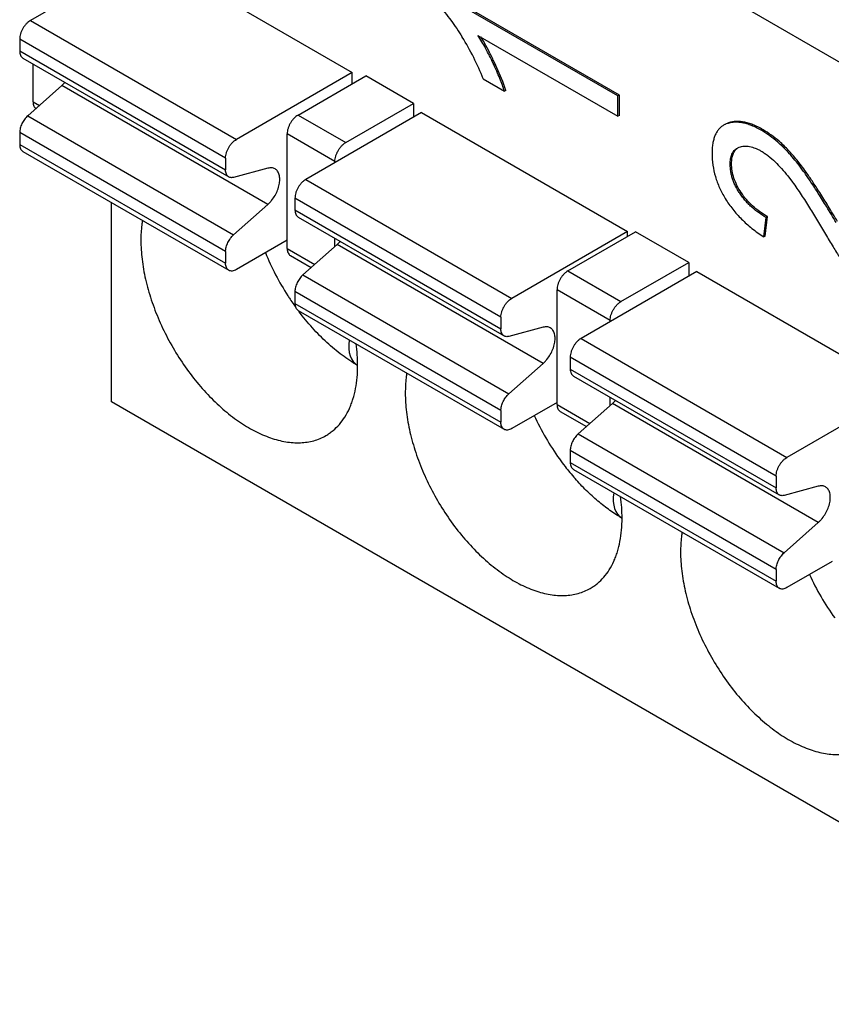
# Model space of a CAD drawing. Header units: inches. Extents: x 0.2 to 16.8, y 0.1 to 10.8.
# Tile 18 of 28: x 13.853 to 14.27, y 9.091 to 9.597. Entities that reach past the tile are written whole.
import ezdxf

# ---------------------------------------------------------------- set-up
doc = ezdxf.new("R2010")
doc.units = ezdxf.units.IN
doc.header["$LTSCALE"] = 0.935
doc.header["$MEASUREMENT"] = 0
doc.layers.get('0').update_dxf_attribs({"linetype": 'CONTINUOUS'})

msp = doc.modelspace()

# ---------------------------------------------------------------- linework, layer by layer
at = {"color": 7, "linetype": 'CONTINUOUS'}
for p, q in [((13.9178561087, 9.6307182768), (13.8583756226, 9.5963749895)), ((13.9178561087, 9.6307182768), (14.0236437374, 9.5696378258)), ((14.160175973, 9.5576148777), (14.0678758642, 9.6109078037)), ((14.1608830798, 9.5580231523), (14.068582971, 9.6113160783)), ((14.2869992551, 9.5673730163), (14.220186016, 9.6059501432)), ((13.8583756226, 9.5963749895), (13.9641632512, 9.5352945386)), ((14.0882546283, 9.5887154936), (14.160175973, 9.5471890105)), ((13.8528078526, 9.5867313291), (13.8528078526, 9.5806757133)), ((13.9585954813, 9.5256508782), (13.8528078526, 9.5867313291)), ((13.8528078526, 9.5806757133), (13.9585954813, 9.5195952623)), ((13.8544384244, 9.5770714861), (13.9602260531, 9.5159910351)), ((13.859672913, 9.5546245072), (13.859672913, 9.574049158)), ((14.0967602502, 9.574729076), (14.0960531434, 9.5743208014)), ((14.1009649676, 9.5649664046), (14.0967602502, 9.574729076)), ((14.0236437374, 9.5696378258), (13.9641632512, 9.5352945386)), ((13.9958048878, 9.5477772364), (14.0306034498, 9.56786949)), ((14.0236437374, 9.5638510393), (14.0236437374, 9.5696378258)), ((14.0551016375, 9.5537245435), (14.0306034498, 9.56786949)), ((13.8744566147, 9.5629149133), (13.8569345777, 9.5473767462)), ((13.8760772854, 9.5645676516), (13.8744566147, 9.5629149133)), ((13.9802442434, 9.5018344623), (13.8744566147, 9.5629149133)), ((14.0909508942, 9.5663069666), (14.1018613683, 9.5600073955)), ((14.1025684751, 9.5604156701), (14.1009649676, 9.5649664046)), ((14.1025684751, 9.5604156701), (14.1018613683, 9.5600073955)), ((14.1608830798, 9.5580231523), (14.160175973, 9.5576148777)), ((14.160175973, 9.5471890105), (14.160175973, 9.5576148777)), ((14.1608830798, 9.5475972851), (14.1608830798, 9.5580231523)), ((13.859672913, 9.5546245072), (13.8629645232, 9.5527239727)), ((14.0203030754, 9.5336322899), (14.0551016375, 9.5537245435)), ((14.0551016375, 9.5537245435), (14.0551016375, 9.5466522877)), ((13.8569345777, 9.5473767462), (13.9627222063, 9.4862962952)), ((13.9958048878, 9.5477772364), (14.0203030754, 9.5336322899)), ((14.059277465, 9.5490633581), (13.9997969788, 9.5147200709)), ((14.059277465, 9.5490633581), (14.1650650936, 9.4879829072)), ((14.1608830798, 9.5475972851), (14.160175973, 9.5471890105)), ((14.215179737, 9.5429415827), (14.2144726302, 9.5425333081)), ((14.2158479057, 9.5431945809), (14.2144748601, 9.5425294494)), ((14.2165550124, 9.5436028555), (14.2158479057, 9.5431945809)), ((13.8528078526, 9.5387841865), (13.8528078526, 9.5327285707)), ((13.9585954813, 9.4777037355), (13.8528078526, 9.5387841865)), ((13.9902371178, 9.4792383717), (13.9902371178, 9.538133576)), ((14.0147353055, 9.5239886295), (13.9902371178, 9.538133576)), ((14.2347391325, 9.5402279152), (14.2340320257, 9.5398196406)), ((13.8528078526, 9.5327285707), (13.9585954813, 9.4716481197)), ((14.2455917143, 9.5318870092), (14.2448846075, 9.5314787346)), ((13.8544384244, 9.5291243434), (13.9602260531, 9.4680438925)), ((13.9585954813, 9.5256508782), (13.9585954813, 9.5195952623)), ((14.0147353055, 9.5233452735), (14.0147353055, 9.5239886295)), ((14.2185615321, 9.5228668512), (14.2178544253, 9.5224585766)), ((13.9802442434, 9.5204639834), (13.9627222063, 9.5157681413)), ((14.2473879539, 9.5165272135), (14.2498090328, 9.5133456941)), ((14.2568248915, 9.5184544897), (14.2561177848, 9.5180462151)), ((13.9997969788, 9.5147200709), (14.1055846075, 9.4536396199)), ((14.2234524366, 9.5079952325), (14.2227453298, 9.5075869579)), ((13.9000392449, 9.4005646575), (13.9000392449, 9.5027950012)), ((13.9627222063, 9.4862962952), (13.9802442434, 9.5018344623)), ((13.9942292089, 9.5050764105), (13.9942292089, 9.4990207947)), ((14.1000168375, 9.4439959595), (13.9942292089, 9.5050764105)), ((13.9942292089, 9.4990207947), (14.1000168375, 9.4379403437)), ((13.9958597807, 9.4954165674), (14.1016474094, 9.4343361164)), ((14.2350979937, 9.4851634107), (14.2362893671, 9.4951910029)), ((14.2358051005, 9.4855716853), (14.2369964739, 9.4955992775)), ((14.2369964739, 9.4955992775), (14.2362893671, 9.4951910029)), ((14.1650650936, 9.4879829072), (14.1055846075, 9.4536396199)), ((14.134442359, 9.467729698), (14.1692409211, 9.4878219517)), ((14.1650650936, 9.4854108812), (14.1650650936, 9.4879829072)), ((14.1965229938, 9.4720696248), (14.1692409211, 9.4878219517)), ((13.9902371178, 9.4834887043), (13.9641632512, 9.4684339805)), ((14.015877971, 9.4812599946), (13.9983559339, 9.4657218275)), ((14.0147353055, 9.4802467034), (14.0147353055, 9.4845180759)), ((14.0174597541, 9.4828689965), (14.015877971, 9.4812599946)), ((14.1216655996, 9.4201795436), (14.015877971, 9.4812599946)), ((14.2358051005, 9.4855716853), (14.2350979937, 9.4851634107)), ((13.9585954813, 9.4777037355), (13.9585954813, 9.4716481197)), ((13.9902371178, 9.4792383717), (14.0043858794, 9.471069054)), ((13.9918676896, 9.4756341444), (14.0025672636, 9.4694563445)), ((14.1617244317, 9.4519773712), (14.1965229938, 9.4720696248)), ((14.1965229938, 9.4720696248), (14.1965229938, 9.464997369)), ((13.9983559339, 9.4657218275), (14.1041435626, 9.4046413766)), ((14.134442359, 9.467729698), (14.1617244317, 9.4519773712)), ((14.2006988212, 9.4674084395), (14.141218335, 9.4330651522)), ((14.2006988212, 9.4674084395), (14.3064864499, 9.4063279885)), ((13.9942292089, 9.4571292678), (13.9942292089, 9.451073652)), ((14.1000168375, 9.3960488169), (13.9942292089, 9.4571292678)), ((14.1288745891, 9.3991908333), (14.1288745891, 9.4580860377)), ((14.1561566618, 9.4423337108), (14.1288745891, 9.4580860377)), ((13.9942292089, 9.451073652), (14.1000168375, 9.389993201)), ((13.9958597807, 9.4474694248), (14.1016474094, 9.3863889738)), ((14.1000168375, 9.4439959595), (14.1000168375, 9.4379403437)), ((14.1561566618, 9.4416903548), (14.1561566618, 9.4423337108)), ((14.1216655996, 9.4388090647), (14.1041435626, 9.4341132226)), ((14.141218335, 9.4330651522), (14.2470059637, 9.3719847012)), ((14.1041435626, 9.4046413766), (14.1216655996, 9.4201795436)), ((14.1356505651, 9.4234214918), (14.1356505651, 9.417365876)), ((14.2414381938, 9.3623410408), (14.1356505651, 9.4234214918)), ((14.1356505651, 9.417365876), (14.2414381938, 9.356285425)), ((14.1372811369, 9.4137616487), (14.2430687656, 9.3526811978)), ((14.3064864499, 9.4063279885), (14.2470059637, 9.3719847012)), ((15.3142528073, 8.5840154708), (13.9000392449, 9.4005646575)), ((14.1288745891, 9.4002264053), (14.1055846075, 9.3867790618)), ((14.1561566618, 9.3985917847), (14.1561566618, 9.4028631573)), ((14.1588811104, 9.4012140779), (14.1572993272, 9.3996050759)), ((14.1000168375, 9.3960488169), (14.1000168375, 9.389993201)), ((14.1288745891, 9.3991908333), (14.1458072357, 9.3894141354)), ((14.1305051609, 9.395586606), (14.1439886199, 9.3878014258)), ((14.1572993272, 9.3996050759), (14.1397772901, 9.3840669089)), ((14.2630869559, 9.338524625), (14.1572993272, 9.3996050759)), ((14.1397772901, 9.3840669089), (14.2455649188, 9.3229864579)), ((14.1356505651, 9.3754743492), (14.1356505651, 9.3694187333)), ((14.2414381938, 9.3143938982), (14.1356505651, 9.3754743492)), ((14.1356505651, 9.3694187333), (14.2414381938, 9.3083382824)), ((14.1372811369, 9.3658145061), (14.2430687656, 9.3047340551)), ((14.2414381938, 9.3623410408), (14.2414381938, 9.356285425)), ((14.2630869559, 9.3571541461), (14.2455649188, 9.352458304)), ((14.2455649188, 9.3229864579), (14.2630869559, 9.338524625)), ((14.2414381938, 9.3143938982), (14.2414381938, 9.3083382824)), ((14.2702959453, 9.3185714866), (14.2470059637, 9.3051241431))]:
    msp.add_line(p, q, dxfattribs=at)
for centre, radius, start, end in [((13.9673393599, 9.5178258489), 0.132778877, 21.4153823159, 31.8159517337), ((14.0069570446, 9.5364695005), 0.0974569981, 29.6497630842, 31.8419016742), ((14.2249384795, 9.5248894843), 0.0068655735, 113.1979038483, 119.9970361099), ((14.2250865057, 9.5245548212), 0.007231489, 111.0038834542, 113.2314312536), ((14.1447307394, 9.438708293), 0.1375665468, 35.4288671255, 37.1426156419), ((14.1039969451, 9.5282794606), 0.1350288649, 202.2523906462, 212.8660592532), ((14.103692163, 9.5280210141), 0.1346326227, 212.8440650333, 213.7223582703), ((14.1028368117, 9.5274483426), 0.1336032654, 213.7217373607, 215.1405565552), ((14.1022287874, 9.5270211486), 0.132860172, 215.1408301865, 215.7108131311), ((14.2404831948, 9.4502113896), 0.1357613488, 204.6878496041, 215.6048989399), ((14.2365968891, 9.447499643), 0.1310228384, 215.6301701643, 217.7491605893), ((14.233959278, 9.4454476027), 0.1276810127, 217.7456672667, 219.4739202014), ((14.2307021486, 9.4427450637), 0.1234487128, 219.4667341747, 221.4152091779), ((14.381904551, 9.3685564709), 0.1357613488, 204.6878496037, 215.6048989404)]:
    msp.add_arc(centre, radius, start, end, dxfattribs=at)
for centre, start_param, end_param in [((14.1130373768, 9.509693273), 2.8171538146, 3.2078508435), ((14.2488909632, 9.4312531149), -3.4660314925, -3.0753344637)]:
    msp.add_ellipse(centre, major_axis=(0.0882967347, 0.0892033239), ratio=0.2528278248, start_param=start_param, end_param=end_param, dxfattribs=at)
for points, knots in [([(14.0678758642, 9.6041889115), (14.0690339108, 9.6029854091), (14.0712752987, 9.6004574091), (14.074412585, 9.5964343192), (14.0773807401, 9.5922075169), (14.0792530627, 9.5892989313), (14.0801676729, 9.5878258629)], [0, 0, 0, 0, 0.2444175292, 0.4939094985, 0.746255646, 1, 1, 1, 1]), ([(13.8583756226, 9.5963749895), (13.8579951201, 9.5961552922), (13.8572429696, 9.5956264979), (13.8562056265, 9.5946584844), (13.8552511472, 9.5935117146), (13.8544136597, 9.5922332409), (13.8537252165, 9.5908687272), (13.8532093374, 9.5894687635), (13.8528897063, 9.5880864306), (13.8528078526, 9.5871706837), (13.8528078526, 9.5867313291)], [0, 0, 0, 0, 0.1139633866, 0.2373507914, 0.3670695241, 0.5000060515, 0.6329417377, 0.7626580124, 0.886041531, 1, 1, 1, 1]), ([(14.0960531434, 9.5743208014), (14.0948278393, 9.576937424), (14.0924000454, 9.5818313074), (14.0896515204, 9.5865571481), (14.0882546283, 9.5887154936)], [0, 0, 0, 0, 0.5291524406, 1, 1, 1, 1]), ([(14.0967602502, 9.574729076), (14.0959393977, 9.5764819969), (14.094305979, 9.5798354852), (14.0925414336, 9.583122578), (14.0916535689, 9.5846811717)], [0, 0, 0, 0, 0.5190183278, 1, 1, 1, 1]), ([(13.8528078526, 9.5806757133), (13.8528078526, 9.580277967), (13.8528702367, 9.5795198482), (13.8531755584, 9.5784771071), (13.8536922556, 9.5776294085), (13.8541786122, 9.5772209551), (13.8544382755, 9.5770712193)], [0, 0, 0, 0, 0.2888703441, 0.5488960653, 0.7823063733, 1, 1, 1, 1]), ([(14.1018613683, 9.5600073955), (14.1015294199, 9.5610576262), (14.1007704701, 9.5632578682), (14.099437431, 9.5666849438), (14.0978514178, 9.5704129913), (14.096678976, 9.572984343), (14.0960531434, 9.5743208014)], [0, 0, 0, 0, 0.2137771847, 0.4515551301, 0.7135772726, 1, 1, 1, 1]), ([(13.859672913, 9.5546245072), (13.859672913, 9.5542264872), (13.8597349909, 9.5534682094), (13.8600402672, 9.5524253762), (13.8605575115, 9.5515783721), (13.8610436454, 9.551169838), (13.8613034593, 9.5510202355)], [0, 0, 0, 0, 0.2890621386, 0.5489970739, 0.782265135, 1, 1, 1, 1]), ([(13.8569345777, 9.5473767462), (13.8566347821, 9.5471108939), (13.8560535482, 9.5465304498), (13.8549913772, 9.5452328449), (13.8538975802, 9.5434189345), (13.8531690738, 9.5414583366), (13.852864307, 9.5399009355), (13.8528078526, 9.5391472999), (13.8528078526, 9.5387841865)], [0, 0, 0, 0, 0.122949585, 0.251454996, 0.513896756, 0.7689112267, 0.8885814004, 1, 1, 1, 1]), ([(13.9958048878, 9.5477772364), (13.9954243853, 9.547557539), (13.9946722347, 9.5470287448), (13.9936348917, 9.5460607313), (13.9926804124, 9.5449139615), (13.9918429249, 9.5436354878), (13.9911544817, 9.5422709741), (13.9906386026, 9.5408710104), (13.9903189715, 9.5394886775), (13.9902371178, 9.5385729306), (13.9902371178, 9.538133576)], [0, 0, 0, 0, 0.1139633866, 0.2373507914, 0.3670695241, 0.5000060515, 0.6329417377, 0.7626580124, 0.886041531, 1, 1, 1, 1]), ([(14.2144726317, 9.542533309), (14.2139800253, 9.5422488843), (14.2130392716, 9.5415902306), (14.2118128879, 9.5403515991), (14.2107808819, 9.538873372), (14.2099426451, 9.5371608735), (14.2092954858, 9.5352170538), (14.2088370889, 9.533043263), (14.2085658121, 9.5306401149), (14.2085115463, 9.5289603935), (14.2085115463, 9.5280847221)], [0, 0, 0, 0, 0.104240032, 0.2091466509, 0.3178477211, 0.4331398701, 0.5573542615, 0.6923412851, 0.8395279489, 1, 1, 1, 1]), ([(14.2340320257, 9.5398196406), (14.2331639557, 9.5403208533), (14.2314623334, 9.5412374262), (14.228913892, 9.5423834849), (14.2264698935, 9.5432459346), (14.2241302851, 9.5438235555), (14.2218950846, 9.5441146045), (14.2197647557, 9.5441165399), (14.2177417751, 9.5438268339), (14.2164609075, 9.5434359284), (14.2158479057, 9.5431945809)], [0, 0, 0, 0, 0.1572832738, 0.3030152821, 0.4380327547, 0.5634002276, 0.6804598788, 0.7908722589, 0.8966272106, 1, 1, 1, 1]), ([(14.2347391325, 9.5402279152), (14.2338710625, 9.5407291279), (14.2321694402, 9.5416457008), (14.2296209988, 9.5427917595), (14.2271770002, 9.5436542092), (14.2248373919, 9.5442318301), (14.2226021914, 9.544522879), (14.2204718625, 9.5445248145), (14.2184488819, 9.5442351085), (14.2171680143, 9.543844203), (14.2165550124, 9.5436028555)], [0, 0, 0, 0, 0.1572832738, 0.3030152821, 0.4380327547, 0.5634002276, 0.6804598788, 0.7908722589, 0.8966272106, 1, 1, 1, 1]), ([(14.2448846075, 9.5314787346), (14.2440208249, 9.5323164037), (14.2406589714, 9.5354093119), (14.236946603, 9.5381368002), (14.2340320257, 9.5398196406)], [0, 0, 0, 0, 0.2633641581, 1, 1, 1, 1]), ([(14.2455917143, 9.5318870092), (14.2447279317, 9.5327246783), (14.2413660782, 9.5358175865), (14.2376537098, 9.5385450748), (14.2347391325, 9.5402279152)], [0, 0, 0, 0, 0.2633641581, 1, 1, 1, 1]), ([(13.8528078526, 9.5327285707), (13.8528078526, 9.5323304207), (13.8528696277, 9.5315720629), (13.8531749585, 9.5305290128), (13.8536932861, 9.5296829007), (13.8541789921, 9.5292743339), (13.8544385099, 9.5291244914)], [0, 0, 0, 0, 0.2891666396, 0.5490776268, 0.7823567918, 1, 1, 1, 1]), ([(13.9585954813, 9.5256508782), (13.9585954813, 9.5260902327), (13.958677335, 9.5270059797), (13.9589969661, 9.5283883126), (13.9595128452, 9.5297882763), (13.9602012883, 9.53115279), (13.9610387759, 9.5324312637), (13.9619932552, 9.5335780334), (13.9630305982, 9.5345460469), (13.9637827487, 9.5350748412), (13.9641632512, 9.5352945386)], [0, 0, 0, 0, 0.113958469, 0.2373419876, 0.3670582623, 0.4999939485, 0.6329304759, 0.7626492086, 0.8860366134, 1, 1, 1, 1]), ([(14.0147353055, 9.5239886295), (14.0147353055, 9.524427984), (14.0148171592, 9.525343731), (14.0151367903, 9.5267260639), (14.0156526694, 9.5281260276), (14.0163411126, 9.5294905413), (14.0171786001, 9.530769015), (14.0181330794, 9.5319157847), (14.0191704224, 9.5328837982), (14.0199225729, 9.5334125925), (14.0203030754, 9.5336322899)], [0, 0, 0, 0, 0.113958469, 0.2373419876, 0.3670582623, 0.4999939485, 0.6329304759, 0.7626492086, 0.8860366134, 1, 1, 1, 1]), ([(14.2224945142, 9.5313058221), (14.222888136, 9.531456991), (14.2237138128, 9.5317015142), (14.2250177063, 9.531881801), (14.2263903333, 9.5318719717), (14.2283405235, 9.531601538), (14.230321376, 9.5309694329), (14.2322884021, 9.5300736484), (14.2332829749, 9.5295366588), (14.2337812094, 9.5292489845)], [0, 0, 0, 0, 0.1067276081, 0.2169618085, 0.332032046, 0.4530274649, 0.7141864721, 0.8543759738, 1, 1, 1, 1]), ([(14.2561177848, 9.5180462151), (14.2551746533, 9.5193713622), (14.2533102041, 9.5219015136), (14.2504720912, 9.5254563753), (14.2476963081, 9.5286337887), (14.2458154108, 9.5305760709), (14.2448846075, 9.5314787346)], [0, 0, 0, 0, 0.2783124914, 0.5376489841, 0.7781358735, 1, 1, 1, 1]), ([(14.254389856, 9.5217711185), (14.2529558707, 9.5236618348), (14.2501527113, 9.5271504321), (14.2470985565, 9.5304257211), (14.2455917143, 9.5318870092)], [0, 0, 0, 0, 0.5306310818, 1, 1, 1, 1]), ([(14.2085115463, 9.5280847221), (14.2085115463, 9.5260739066), (14.2087989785, 9.5220492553), (14.2101066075, 9.5161111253), (14.2122700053, 9.5103233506), (14.2142298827, 9.5066478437), (14.2153307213, 9.5048470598)], [0, 0, 0, 0, 0.2460949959, 0.4917872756, 0.7416917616, 1, 1, 1, 1]), ([(14.2178544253, 9.5224585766), (14.2178544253, 9.5229318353), (14.2178853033, 9.5238582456), (14.218039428, 9.5252060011), (14.2183094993, 9.5264656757), (14.2187074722, 9.5276166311), (14.2192307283, 9.528642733), (14.2198749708, 9.5295318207), (14.2206357, 9.5302695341), (14.2212090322, 9.530663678), (14.2215060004, 9.5308354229)], [0, 0, 0, 0, 0.148130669, 0.2898221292, 0.424077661, 0.5505628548, 0.6699110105, 0.7833300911, 0.8926234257, 1, 1, 1, 1]), ([(14.2185615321, 9.5228668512), (14.2185615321, 9.5237466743), (14.218637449, 9.5250232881), (14.2189580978, 9.5266304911), (14.2192836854, 9.5276825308), (14.2197037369, 9.5286279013), (14.2202187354, 9.5294666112), (14.2208284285, 9.5301978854), (14.2212976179, 9.5306133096), (14.2215443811, 9.5308007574)], [0, 0, 0, 0, 0.300528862, 0.4344538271, 0.5590590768, 0.6759181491, 0.7869008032, 0.8941498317, 1, 1, 1, 1]), ([(14.2337812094, 9.5292489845), (14.2343948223, 9.5288946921), (14.2356177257, 9.5281197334), (14.2380284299, 9.5263517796), (14.2409522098, 9.5237802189), (14.2442713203, 9.5203130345), (14.246362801, 9.5178168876), (14.2473879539, 9.5165272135)], [0, 0, 0, 0, 0.1135114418, 0.2316775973, 0.4786536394, 0.7360695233, 1, 1, 1, 1]), ([(14.2227453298, 9.5075869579), (14.2223558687, 9.5081715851), (14.2216095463, 9.5093649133), (14.2206046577, 9.5112152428), (14.2197370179, 9.5131145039), (14.2190290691, 9.5150374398), (14.2184847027, 9.5169538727), (14.2179983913, 9.5194138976), (14.2178544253, 9.5212584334), (14.2178544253, 9.5224585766)], [0, 0, 0, 0, 0.132684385, 0.265668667, 0.3974419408, 0.5267198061, 0.652349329, 0.773314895, 1, 1, 1, 1]), ([(14.2234524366, 9.5079952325), (14.2226657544, 9.5091761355), (14.2212664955, 9.5115578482), (14.2197071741, 9.5152929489), (14.2187689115, 9.5190662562), (14.2185615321, 9.5216089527), (14.2185615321, 9.5228668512)], [0, 0, 0, 0, 0.2681443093, 0.5204103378, 0.7622891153, 1, 1, 1, 1]), ([(13.9602259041, 9.5159907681), (13.959966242, 9.5161405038), (13.9594798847, 9.5165489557), (13.9589631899, 9.5173966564), (13.958657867, 9.5184393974), (13.9585954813, 9.5191975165), (13.9585954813, 9.5195952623)], [0, 0, 0, 0, 0.2176929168, 0.451103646, 0.7111299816, 1, 1, 1, 1]), ([(13.9627222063, 9.5157681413), (13.9624974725, 9.5157079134), (13.9620524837, 9.515623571), (13.9613921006, 9.5156148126), (13.9607748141, 9.5157292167), (13.9603985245, 9.5158912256), (13.9602259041, 9.5159907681)], [0, 0, 0, 0, 0.2717846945, 0.5263270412, 0.7672305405, 1, 1, 1, 1]), ([(13.9839884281, 9.5201295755), (13.9837298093, 9.5202790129), (13.9831665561, 9.5205233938), (13.9822409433, 9.5206957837), (13.9812499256, 9.5206815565), (13.9805818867, 9.5205544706), (13.9802442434, 9.5204639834)], [0, 0, 0, 0, 0.2325705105, 0.4732122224, 0.7278210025, 1, 1, 1, 1]), ([(13.9802442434, 9.5018344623), (13.9806026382, 9.5021522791), (13.9813031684, 9.502834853), (13.9826171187, 9.5043445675), (13.9840543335, 9.5064543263), (13.9851629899, 9.5087527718), (13.9858127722, 9.5106449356), (13.9862721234, 9.512458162), (13.9865261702, 9.5146108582), (13.9863163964, 9.5166513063), (13.9858346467, 9.5180361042), (13.9853520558, 9.5189021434), (13.9847390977, 9.5196149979), (13.9842468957, 9.5199802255), (13.9839884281, 9.5201295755)], [0, 0, 0, 0, 0.0688554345, 0.1403772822, 0.2874452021, 0.4342824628, 0.5056942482, 0.5747293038, 0.7028977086, 0.8154272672, 0.8658272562, 0.9127757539, 0.9570902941, 1, 1, 1, 1]), ([(14.2722762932, 9.492653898), (14.2706743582, 9.4953323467), (14.2676551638, 9.5003224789), (14.2633494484, 9.5072261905), (14.2595881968, 9.5130276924), (14.257218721, 9.5164993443), (14.2561177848, 9.5180462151)], [0, 0, 0, 0, 0.3110160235, 0.5812102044, 0.810791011, 1, 1, 1, 1]), ([(14.2729834, 9.4930621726), (14.271381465, 9.4957406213), (14.2683622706, 9.5007307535), (14.2640565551, 9.5076344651), (14.2602953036, 9.513435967), (14.2579258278, 9.5169076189), (14.2568248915, 9.5184544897)], [0, 0, 0, 0, 0.3110160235, 0.5812102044, 0.810791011, 1, 1, 1, 1]), ([(13.9997969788, 9.5147200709), (13.9994164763, 9.5145003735), (13.9986643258, 9.5139715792), (13.9976269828, 9.5130035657), (13.9966725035, 9.511856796), (13.9958350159, 9.5105783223), (13.9951465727, 9.5092138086), (13.9946306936, 9.5078138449), (13.9943110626, 9.506431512), (13.9942292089, 9.505515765), (13.9942292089, 9.5050764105)], [0, 0, 0, 0, 0.1139633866, 0.2373507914, 0.3670695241, 0.5000060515, 0.6329417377, 0.7626580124, 0.886041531, 1, 1, 1, 1]), ([(14.2498090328, 9.5133456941), (14.2505850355, 9.5122850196), (14.2521044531, 9.510134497), (14.2543197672, 9.5068599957), (14.2564867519, 9.5035438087), (14.2593209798, 9.4990771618), (14.2627824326, 9.4934360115), (14.2654831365, 9.4888802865), (14.2668212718, 9.4865943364)], [0, 0, 0, 0, 0.1243194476, 0.2490444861, 0.3739635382, 0.4990343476, 0.7494372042, 1, 1, 1, 1]), ([(14.2362893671, 9.4951910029), (14.2350606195, 9.4959004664), (14.2325933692, 9.497469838), (14.2296768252, 9.4997643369), (14.2274177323, 9.5018749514), (14.2257580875, 9.5036318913), (14.2241828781, 9.505536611), (14.2232102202, 9.5068891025), (14.2227453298, 9.5075869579)], [0, 0, 0, 0, 0.2298414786, 0.4729419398, 0.5998878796, 0.7303959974, 0.8641668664, 1, 1, 1, 1]), ([(14.2369964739, 9.4955992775), (14.235588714, 9.4964121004), (14.2329077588, 9.4981427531), (14.2292599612, 9.5011112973), (14.2260844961, 9.5043788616), (14.2242720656, 9.5067648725), (14.2234524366, 9.5079952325)], [0, 0, 0, 0, 0.263394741, 0.5159288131, 0.7604560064, 1, 1, 1, 1]), ([(14.2153307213, 9.5048470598), (14.2164772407, 9.5029715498), (14.2190571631, 9.499300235), (14.2236526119, 9.4941931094), (14.2290215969, 9.4894181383), (14.2329972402, 9.4865451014), (14.2350979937, 9.4851634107)], [0, 0, 0, 0, 0.2345961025, 0.4774429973, 0.7316567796, 1, 1, 1, 1]), ([(13.9942292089, 9.4990207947), (13.9942292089, 9.4986230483), (13.994291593, 9.4978649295), (13.9945969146, 9.4968221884), (13.9951136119, 9.4959744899), (13.9955999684, 9.4955660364), (13.9958596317, 9.4954163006)], [0, 0, 0, 0, 0.2888703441, 0.5488960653, 0.7823063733, 1, 1, 1, 1]), ([(13.9158478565, 9.4937354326), (13.9157175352, 9.4929171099), (13.9152527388, 9.4895233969), (13.9150722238, 9.48609274), (13.9150722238, 9.4834966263)], [0, 0, 0, 0, 0.2419549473, 1, 1, 1, 1]), ([(13.9585954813, 9.4777037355), (13.9585954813, 9.4780668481), (13.9586519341, 9.4788204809), (13.9589566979, 9.4803778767), (13.9596852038, 9.4823384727), (13.9607790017, 9.4841523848), (13.961841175, 9.4854499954), (13.9624224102, 9.4860304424), (13.9627222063, 9.4862962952)], [0, 0, 0, 0, 0.1114183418, 0.2310878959, 0.48610144, 0.748544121, 0.8770501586, 1, 1, 1, 1]), ([(14.2668212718, 9.4865943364), (14.2680813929, 9.4844416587), (14.2705173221, 9.4803527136), (14.2741096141, 9.4745850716), (14.2774646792, 9.4694834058), (14.2796752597, 9.4663416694), (14.2807464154, 9.464888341)], [0, 0, 0, 0, 0.2900532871, 0.5534197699, 0.790060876, 1, 1, 1, 1]), ([(13.9150722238, 9.4834966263), (13.9150722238, 9.4802314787), (13.9155166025, 9.4734861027), (13.9173351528, 9.4632440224), (13.9202971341, 9.4527484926), (13.9243353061, 9.4422270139), (13.9293615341, 9.4318990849), (13.9352728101, 9.4219870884), (13.9419403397, 9.4127014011), (13.9492226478, 9.4042393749), (13.9569661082, 9.3967833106), (13.96377177, 9.3914534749), (13.9693110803, 9.3878552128), (13.9746665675, 9.3848303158), (13.9800968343, 9.3824305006), (13.9855316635, 9.3807730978), (13.9906420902, 9.3796800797), (13.9956886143, 9.3793114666), (14.0005161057, 9.3797633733), (14.0039153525, 9.3804883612), (14.007134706, 9.3816020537), (14.0091542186, 9.3826011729), (14.0101216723, 9.3831595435)], [0, 0, 0, 0, 0.0623496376, 0.1287236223, 0.1983073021, 0.2702735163, 0.3436477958, 0.4173720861, 0.4903879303, 0.5616704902, 0.6302621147, 0.6953464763, 0.7263782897, 0.7563185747, 0.8127507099, 0.8392742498, 0.8646965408, 0.9124659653, 0.935109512, 0.9571121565, 0.9786698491, 1, 1, 1, 1]), ([(13.9902371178, 9.4792383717), (13.9902371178, 9.4788403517), (13.9902991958, 9.4780820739), (13.9906044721, 9.4770392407), (13.9911217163, 9.4761922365), (13.9916078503, 9.4757837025), (13.9918676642, 9.4756341)], [0, 0, 0, 0, 0.2890621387, 0.5489970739, 0.782265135, 1, 1, 1, 1]), ([(13.9602261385, 9.4680440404), (13.9599666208, 9.4681938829), (13.9594809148, 9.4686024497), (13.9589625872, 9.4694485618), (13.9586572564, 9.4704916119), (13.9585954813, 9.4712499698), (13.9585954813, 9.4716481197)], [0, 0, 0, 0, 0.2176432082, 0.4509223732, 0.7108333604, 1, 1, 1, 1]), ([(13.9641632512, 9.4684339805), (13.9638183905, 9.4682348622), (13.9631306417, 9.4679091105), (13.9620745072, 9.4676519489), (13.9610824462, 9.4676777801), (13.9604856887, 9.4678941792), (13.9602261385, 9.4680440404)], [0, 0, 0, 0, 0.2891723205, 0.549085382, 0.7823621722, 1, 1, 1, 1]), ([(13.9983559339, 9.4657218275), (13.9980561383, 9.4654559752), (13.9974749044, 9.4648755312), (13.9964127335, 9.4635779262), (13.9953189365, 9.4617640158), (13.99459043, 9.459803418), (13.9942856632, 9.4582460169), (13.9942292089, 9.4574923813), (13.9942292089, 9.4571292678)], [0, 0, 0, 0, 0.122949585, 0.251454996, 0.513896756, 0.7689112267, 0.8885814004, 1, 1, 1, 1]), ([(14.134442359, 9.467729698), (14.1340618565, 9.4675100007), (14.133309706, 9.4669812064), (14.132272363, 9.4660131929), (14.1313178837, 9.4648664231), (14.1304803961, 9.4635879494), (14.129791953, 9.4622234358), (14.1292760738, 9.4608234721), (14.1289564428, 9.4594411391), (14.1288745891, 9.4585253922), (14.1288745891, 9.4580860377)], [0, 0, 0, 0, 0.1139633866, 0.2373507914, 0.3670695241, 0.5000060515, 0.6329417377, 0.7626580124, 0.886041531, 1, 1, 1, 1]), ([(13.9942292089, 9.451073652), (13.9942292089, 9.4506755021), (13.994290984, 9.4499171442), (13.9945963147, 9.4488740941), (13.9951146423, 9.448027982), (13.9956003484, 9.4476194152), (13.9958598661, 9.4474695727)], [0, 0, 0, 0, 0.2891666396, 0.5490776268, 0.7823567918, 1, 1, 1, 1]), ([(14.1000168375, 9.4439959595), (14.1000168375, 9.4444353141), (14.1000986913, 9.445351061), (14.1004183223, 9.4467333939), (14.1009342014, 9.4481333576), (14.1016226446, 9.4494978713), (14.1024601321, 9.450776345), (14.1034146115, 9.4519231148), (14.1044519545, 9.4528911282), (14.105204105, 9.4534199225), (14.1055846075, 9.4536396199)], [0, 0, 0, 0, 0.113958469, 0.2373419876, 0.3670582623, 0.4999939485, 0.6329304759, 0.7626492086, 0.8860366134, 1, 1, 1, 1]), ([(14.1561566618, 9.4423337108), (14.1561566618, 9.4427730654), (14.1562385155, 9.4436888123), (14.1565581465, 9.4450711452), (14.1570740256, 9.4464711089), (14.1577624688, 9.4478356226), (14.1585999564, 9.4491140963), (14.1595544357, 9.4502608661), (14.1605917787, 9.4512288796), (14.1613439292, 9.4517576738), (14.1617244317, 9.4519773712)], [0, 0, 0, 0, 0.113958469, 0.2373419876, 0.3670582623, 0.4999939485, 0.6329304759, 0.7626492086, 0.8860366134, 1, 1, 1, 1]), ([(14.0264276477, 9.4192076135), (14.023677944, 9.4207952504), (14.018211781, 9.424435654), (14.0104528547, 9.430905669), (14.0030189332, 9.4384406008), (13.9984371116, 9.4440017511), (13.9962307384, 9.4469201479)], [0, 0, 0, 0, 0.2310036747, 0.4765371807, 0.73382436, 1, 1, 1, 1]), ([(14.1016472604, 9.4343358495), (14.1013875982, 9.4344855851), (14.100901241, 9.434894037), (14.1003845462, 9.4357417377), (14.1000792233, 9.4367844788), (14.1000168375, 9.4375425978), (14.1000168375, 9.4379403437)], [0, 0, 0, 0, 0.2176929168, 0.451103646, 0.7111299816, 1, 1, 1, 1]), ([(14.1254097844, 9.4384746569), (14.1251511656, 9.4386240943), (14.1245879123, 9.4388684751), (14.1236622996, 9.439040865), (14.1226712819, 9.4390266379), (14.1220032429, 9.4388995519), (14.1216655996, 9.4388090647)], [0, 0, 0, 0, 0.2325705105, 0.4732122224, 0.7278210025, 1, 1, 1, 1]), ([(14.1216655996, 9.4201795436), (14.1220239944, 9.4204973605), (14.1227245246, 9.4211799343), (14.124038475, 9.4226896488), (14.1254756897, 9.4247994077), (14.1265843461, 9.4270978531), (14.1272341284, 9.4289900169), (14.1276934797, 9.4308032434), (14.1279475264, 9.4329559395), (14.1277377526, 9.4349963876), (14.127256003, 9.4363811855), (14.1267734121, 9.4372472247), (14.1261604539, 9.4379600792), (14.1256682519, 9.4383253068), (14.1254097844, 9.4384746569)], [0, 0, 0, 0, 0.0688554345, 0.1403772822, 0.2874452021, 0.4342824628, 0.5056942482, 0.5747293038, 0.7028977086, 0.8154272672, 0.8658272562, 0.9127757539, 0.9570902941, 1, 1, 1, 1]), ([(14.0264276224, 9.4192014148), (14.0264276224, 9.4210257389), (14.0262895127, 9.4247488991), (14.0259051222, 9.4284540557), (14.0256521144, 9.4303350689)], [0, 0, 0, 0, 0.4901097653, 1, 1, 1, 1]), ([(14.1041435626, 9.4341132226), (14.1039188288, 9.4340529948), (14.1034738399, 9.4339686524), (14.1028134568, 9.4339598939), (14.1021961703, 9.434074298), (14.1018198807, 9.4342363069), (14.1016472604, 9.4343358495)], [0, 0, 0, 0, 0.2717846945, 0.5263270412, 0.7672305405, 1, 1, 1, 1]), ([(14.141218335, 9.4330651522), (14.1408378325, 9.4328454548), (14.140085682, 9.4323166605), (14.139048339, 9.4313486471), (14.1380938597, 9.4302018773), (14.1372563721, 9.4289234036), (14.136567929, 9.4275588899), (14.1360520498, 9.4261589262), (14.1357324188, 9.4247765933), (14.1356505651, 9.4238608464), (14.1356505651, 9.4234214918)], [0, 0, 0, 0, 0.1139633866, 0.2373507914, 0.3670695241, 0.5000060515, 0.6329417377, 0.7626580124, 0.886041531, 1, 1, 1, 1]), ([(14.0101216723, 9.3831595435), (14.0107661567, 9.3835315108), (14.0120271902, 9.3843327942), (14.0144240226, 9.3861593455), (14.0171731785, 9.3888652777), (14.0199937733, 9.3926935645), (14.0219140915, 9.3963047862), (14.0232066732, 9.3994353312), (14.0243649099, 9.402822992), (14.0254752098, 9.4073667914), (14.0262610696, 9.4131561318), (14.0264276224, 9.4171530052), (14.0264276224, 9.4192014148)], [0, 0, 0, 0, 0.0539156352, 0.1080926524, 0.2181325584, 0.3320409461, 0.4513569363, 0.5134560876, 0.5773153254, 0.7106074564, 0.8515820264, 1, 1, 1, 1]), ([(14.0517014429, 9.4152952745), (14.0515711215, 9.4144769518), (14.0511063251, 9.4110832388), (14.0509258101, 9.4076525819), (14.0509258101, 9.4050564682)], [0, 0, 0, 0, 0.2419549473, 1, 1, 1, 1]), ([(14.1356505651, 9.417365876), (14.1356505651, 9.4169681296), (14.1357129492, 9.4162100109), (14.1360182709, 9.4151672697), (14.1365349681, 9.4143195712), (14.1370213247, 9.4139111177), (14.137280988, 9.413761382)], [0, 0, 0, 0, 0.2888703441, 0.5488960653, 0.7823063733, 1, 1, 1, 1]), ([(14.0509258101, 9.4050564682), (14.0509258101, 9.4017913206), (14.0513701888, 9.3950459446), (14.0531887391, 9.3848038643), (14.0561507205, 9.3743083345), (14.0601888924, 9.3637868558), (14.0652151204, 9.3534589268), (14.0711263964, 9.3435469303), (14.077793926, 9.334261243), (14.0850762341, 9.3257992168), (14.0928196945, 9.3183431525), (14.0996253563, 9.3130133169), (14.1051646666, 9.3094150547), (14.1105201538, 9.3063901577), (14.1159504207, 9.3039903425), (14.1213852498, 9.3023329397), (14.1264956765, 9.3012399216), (14.1315422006, 9.3008713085), (14.136369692, 9.3013232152), (14.1397689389, 9.3020482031), (14.1429882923, 9.3031618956), (14.1450078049, 9.3041610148), (14.1459752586, 9.3047193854)], [0, 0, 0, 0, 0.0623496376, 0.1287236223, 0.1983073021, 0.2702735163, 0.3436477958, 0.4173720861, 0.4903879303, 0.5616704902, 0.6302621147, 0.6953464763, 0.7263782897, 0.7563185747, 0.8127507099, 0.8392742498, 0.8646965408, 0.9124659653, 0.935109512, 0.9571121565, 0.9786698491, 1, 1, 1, 1]), ([(14.1000168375, 9.3960488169), (14.1000168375, 9.3964119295), (14.1000732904, 9.3971655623), (14.1003780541, 9.398722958), (14.10110656, 9.400683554), (14.102200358, 9.4024974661), (14.1032625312, 9.4037950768), (14.1038437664, 9.4043755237), (14.1041435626, 9.4046413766)], [0, 0, 0, 0, 0.1114183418, 0.2310878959, 0.48610144, 0.748544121, 0.8770501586, 1, 1, 1, 1]), ([(14.1288745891, 9.3991908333), (14.1288745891, 9.3987928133), (14.1289366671, 9.3980345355), (14.1292419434, 9.3969917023), (14.1297591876, 9.3961446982), (14.1302453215, 9.3957361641), (14.1305051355, 9.3955865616)], [0, 0, 0, 0, 0.2890621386, 0.5489970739, 0.782265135, 1, 1, 1, 1]), ([(14.1016474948, 9.3863891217), (14.101387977, 9.3865389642), (14.100902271, 9.3869475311), (14.1003839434, 9.3877936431), (14.1000786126, 9.3888366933), (14.1000168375, 9.3895950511), (14.1000168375, 9.389993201)], [0, 0, 0, 0, 0.2176432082, 0.4509223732, 0.7108333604, 1, 1, 1, 1]), ([(14.1055846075, 9.3867790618), (14.1052397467, 9.3865799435), (14.1045519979, 9.3862541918), (14.1034958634, 9.3859970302), (14.1025038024, 9.3860228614), (14.1019070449, 9.3862392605), (14.1016474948, 9.3863891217)], [0, 0, 0, 0, 0.2891723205, 0.549085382, 0.7823621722, 1, 1, 1, 1]), ([(14.1397772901, 9.3840669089), (14.1394774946, 9.3838010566), (14.1388962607, 9.3832206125), (14.1378340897, 9.3819230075), (14.1367402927, 9.3801090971), (14.1360117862, 9.3781484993), (14.1357070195, 9.3765910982), (14.1356505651, 9.3758374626), (14.1356505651, 9.3754743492)], [0, 0, 0, 0, 0.122949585, 0.251454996, 0.513896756, 0.7689112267, 0.8885814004, 1, 1, 1, 1]), ([(14.1356505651, 9.3694187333), (14.1356505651, 9.3690205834), (14.1357123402, 9.3682622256), (14.136017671, 9.3672191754), (14.1365359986, 9.3663730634), (14.1370217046, 9.3659644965), (14.1372812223, 9.365814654)], [0, 0, 0, 0, 0.2891666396, 0.5490776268, 0.7823567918, 1, 1, 1, 1]), ([(14.2414381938, 9.3623410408), (14.2414381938, 9.3627803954), (14.2415200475, 9.3636961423), (14.2418396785, 9.3650784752), (14.2423555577, 9.3664784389), (14.2430440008, 9.3678429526), (14.2438814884, 9.3691214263), (14.2448359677, 9.3702681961), (14.2458733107, 9.3712362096), (14.2466254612, 9.3717650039), (14.2470059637, 9.3719847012)], [0, 0, 0, 0, 0.113958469, 0.2373419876, 0.3670582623, 0.4999939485, 0.6329304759, 0.7626492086, 0.8860366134, 1, 1, 1, 1]), ([(14.162281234, 9.3407674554), (14.160143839, 9.3420015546), (14.1558833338, 9.3447538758), (14.1497401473, 9.3495221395), (14.1437551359, 9.354985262), (14.1399729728, 9.358986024), (14.1381235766, 9.3610823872)], [0, 0, 0, 0, 0.2336370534, 0.4793461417, 0.7353659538, 1, 1, 1, 1]), ([(14.2430686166, 9.3526809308), (14.2428089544, 9.3528306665), (14.2423225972, 9.3532391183), (14.2418059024, 9.354086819), (14.2415005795, 9.3551295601), (14.2414381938, 9.3558876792), (14.2414381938, 9.356285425)], [0, 0, 0, 0, 0.2176929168, 0.451103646, 0.7111299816, 1, 1, 1, 1]), ([(14.2668311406, 9.3568197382), (14.2665725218, 9.3569691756), (14.2660092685, 9.3572135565), (14.2650836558, 9.3573859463), (14.2640926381, 9.3573717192), (14.2634245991, 9.3572446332), (14.2630869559, 9.3571541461)], [0, 0, 0, 0, 0.2325705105, 0.4732122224, 0.7278210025, 1, 1, 1, 1]), ([(14.2630869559, 9.338524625), (14.2634453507, 9.3388424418), (14.2641458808, 9.3395250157), (14.2654598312, 9.3410347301), (14.2668970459, 9.343144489), (14.2680057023, 9.3454429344), (14.2686554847, 9.3473350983), (14.2691148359, 9.3491483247), (14.2693688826, 9.3513010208), (14.2691591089, 9.353341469), (14.2686773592, 9.3547262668), (14.2681947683, 9.355592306), (14.2675818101, 9.3563051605), (14.2670896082, 9.3566703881), (14.2668311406, 9.3568197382)], [0, 0, 0, 0, 0.0688554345, 0.1403772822, 0.2874452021, 0.4342824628, 0.5056942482, 0.5747293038, 0.7028977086, 0.8154272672, 0.8658272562, 0.9127757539, 0.9570902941, 1, 1, 1, 1]), ([(14.1622812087, 9.3407612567), (14.1622812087, 9.3425855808), (14.162143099, 9.346308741), (14.1617587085, 9.3500138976), (14.1615057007, 9.3518949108)], [0, 0, 0, 0, 0.4901097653, 1, 1, 1, 1]), ([(14.2455649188, 9.352458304), (14.245340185, 9.3523980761), (14.2448951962, 9.3523137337), (14.244234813, 9.3523049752), (14.2436175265, 9.3524193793), (14.2432412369, 9.3525813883), (14.2430686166, 9.3526809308)], [0, 0, 0, 0, 0.2717846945, 0.5263270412, 0.7672305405, 1, 1, 1, 1]), ([(14.1459752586, 9.3047193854), (14.146619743, 9.3050913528), (14.1478807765, 9.3058926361), (14.1502776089, 9.3077191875), (14.1530267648, 9.3104251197), (14.1558473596, 9.3142534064), (14.1577676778, 9.3178646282), (14.1590602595, 9.3209951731), (14.1602184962, 9.3243828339), (14.1613287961, 9.3289266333), (14.1621146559, 9.3347159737), (14.1622812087, 9.3387128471), (14.1622812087, 9.3407612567)], [0, 0, 0, 0, 0.0539156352, 0.1080926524, 0.2181325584, 0.3320409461, 0.4513569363, 0.5134560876, 0.5773153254, 0.7106074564, 0.8515820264, 1, 1, 1, 1]), ([(14.1931227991, 9.3336403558), (14.1929924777, 9.3328220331), (14.1925276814, 9.3294283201), (14.1923471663, 9.3259976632), (14.1923471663, 9.3234015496)], [0, 0, 0, 0, 0.2419549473, 1, 1, 1, 1]), ([(14.1923471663, 9.3234015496), (14.1923471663, 9.320136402), (14.1927915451, 9.3133910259), (14.1946100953, 9.3031489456), (14.1975720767, 9.2926534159), (14.2016102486, 9.2821319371), (14.2066364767, 9.2718040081), (14.2125477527, 9.2618920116), (14.2192152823, 9.2526063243), (14.2264975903, 9.2441442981), (14.2342410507, 9.2366882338), (14.2410467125, 9.2313583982), (14.2465860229, 9.2277601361), (14.2519415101, 9.224735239), (14.2573717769, 9.2223354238), (14.262806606, 9.220678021), (14.2679170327, 9.219585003), (14.2729635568, 9.2192163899), (14.2777910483, 9.2196682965), (14.2811902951, 9.2203932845), (14.2844096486, 9.2215069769), (14.2864291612, 9.2225060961), (14.2873966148, 9.2230644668)], [0, 0, 0, 0, 0.0623496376, 0.1287236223, 0.1983073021, 0.2702735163, 0.3436477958, 0.4173720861, 0.4903879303, 0.5616704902, 0.6302621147, 0.6953464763, 0.7263782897, 0.7563185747, 0.8127507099, 0.8392742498, 0.8646965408, 0.9124659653, 0.935109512, 0.9571121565, 0.9786698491, 1, 1, 1, 1]), ([(14.2414381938, 9.3143938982), (14.2414381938, 9.3147570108), (14.2414946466, 9.3155106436), (14.2417994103, 9.3170680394), (14.2425279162, 9.3190286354), (14.2436217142, 9.3208425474), (14.2446838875, 9.3221401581), (14.2452651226, 9.3227206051), (14.2455649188, 9.3229864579)], [0, 0, 0, 0, 0.1114183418, 0.2310878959, 0.48610144, 0.748544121, 0.8770501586, 1, 1, 1, 1]), ([(14.243068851, 9.304734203), (14.2428093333, 9.3048840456), (14.2423236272, 9.3052926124), (14.2418052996, 9.3061387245), (14.2414999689, 9.3071817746), (14.2414381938, 9.3079401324), (14.2414381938, 9.3083382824)], [0, 0, 0, 0, 0.2176432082, 0.4509223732, 0.7108333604, 1, 1, 1, 1]), ([(14.2470059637, 9.3051241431), (14.246661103, 9.3049250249), (14.2459733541, 9.3045992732), (14.2449172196, 9.3043421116), (14.2439251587, 9.3043679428), (14.2433284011, 9.3045843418), (14.243068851, 9.304734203)], [0, 0, 0, 0, 0.2891723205, 0.549085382, 0.7823621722, 1, 1, 1, 1])]:
    msp.add_open_spline(points, degree=3, knots=knots, dxfattribs=at)

doc.saveas('drawing.dxf')
